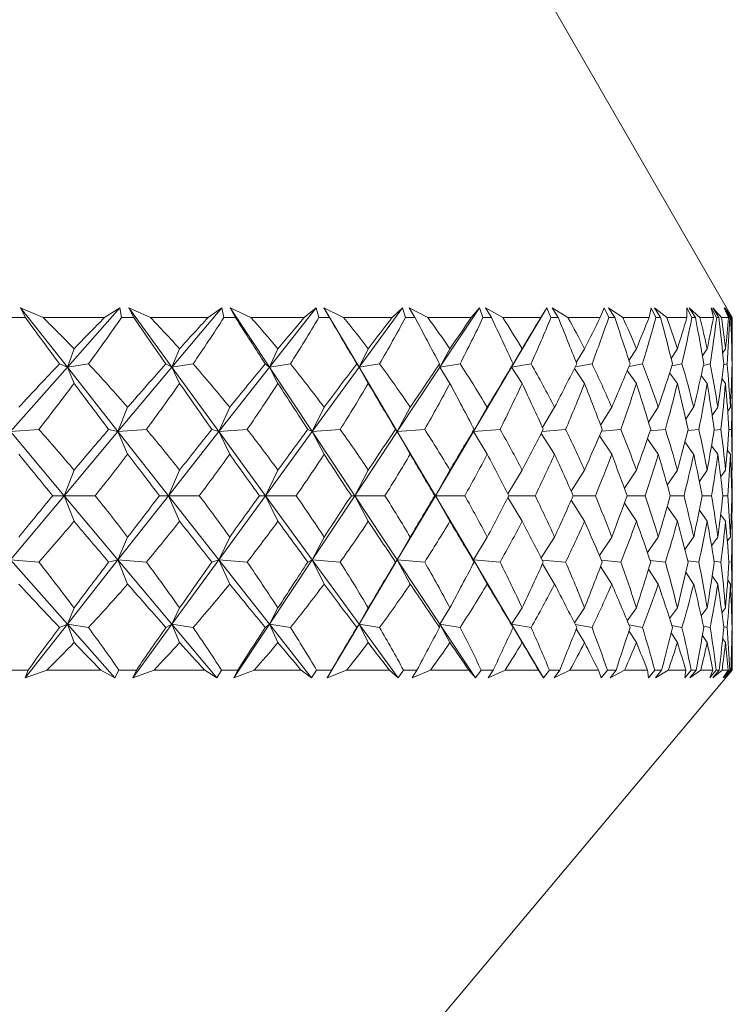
# Model space of a CAD drawing. Header units: inches. Extents: x -3.6 to 22.2, y -7.8 to 16.7.
# Tile 21 of 127: x 5.895 to 6.289, y -0.791 to -0.247. Entities that reach past the tile are written whole.
import ezdxf

# ---------------------------------------------------------------- set-up
doc = ezdxf.new("R2010")
doc.units = ezdxf.units.IN
doc.header["$MEASUREMENT"] = 0

msp = doc.modelspace()

# ---------------------------------------------------------------- linework, layer by layer
at = {"color": 7, "linetype": 'Continuous', "lineweight": 15}
for p, q in [((6.28917, -0.4114), (6.1812, -0.22441)), ((5.9079, -0.4114), (5.89542, -0.40589)), ((5.89811, -0.4114), (5.89542, -0.40589)), ((5.9213, -0.43881), (5.89542, -0.40589)), ((5.9213, -0.43881), (5.9504, -0.40589)), ((5.94184, -0.4114), (5.9504, -0.40589)), ((5.95123, -0.4114), (5.9504, -0.40589)), ((5.96732, -0.4114), (5.95523, -0.40589)), ((5.9581, -0.4114), (5.95523, -0.40589)), ((5.97919, -0.43881), (5.95523, -0.40589)), ((5.97919, -0.43881), (6.00679, -0.40589)), ((5.99915, -0.4114), (6.00679, -0.40589)), ((6.00791, -0.4114), (6.00679, -0.40589)), ((6.02288, -0.4114), (6.01129, -0.40589)), ((6.01431, -0.4114), (6.01129, -0.40589)), ((6.03312, -0.43881), (6.01129, -0.40589)), ((6.03312, -0.43881), (6.05901, -0.40589)), ((6.05235, -0.4114), (6.05901, -0.40589)), ((6.06041, -0.4114), (6.05901, -0.40589)), ((6.07416, -0.4114), (6.06314, -0.40589)), ((6.0663, -0.4114), (6.06314, -0.40589)), ((6.08268, -0.43881), (6.06314, -0.40589)), ((6.08268, -0.43881), (6.10664, -0.40589)), ((6.10101, -0.4114), (6.10664, -0.40589)), ((6.10832, -0.4114), (6.10664, -0.40589)), ((6.12072, -0.4114), (6.11037, -0.40589)), ((6.11363, -0.4114), (6.11037, -0.40589)), ((6.12746, -0.43881), (6.1493, -0.40589)), ((6.14475, -0.4114), (6.1493, -0.40589)), ((6.15123, -0.4114), (6.1493, -0.40589)), ((6.16219, -0.4114), (6.1526, -0.40589)), ((6.15594, -0.4114), (6.1526, -0.40589)), ((6.1671, -0.43881), (6.18664, -0.40589)), ((6.18321, -0.4114), (6.18664, -0.40589)), ((6.18882, -0.4114), (6.18664, -0.40589)), ((6.19825, -0.4114), (6.18949, -0.40589)), ((6.19288, -0.4114), (6.18949, -0.40589)), ((6.21608, -0.4114), (6.21837, -0.40589)), ((6.22078, -0.4114), (6.21837, -0.40589)), ((6.2286, -0.4114), (6.22074, -0.40589)), ((6.22416, -0.4114), (6.22074, -0.40589)), ((6.2431, -0.4114), (6.24423, -0.40589)), ((6.24685, -0.4114), (6.24423, -0.40589)), ((6.25299, -0.4114), (6.2461, -0.40589)), ((6.24952, -0.4114), (6.2461, -0.40589)), ((6.26681, -0.4114), (6.26401, -0.40589)), ((6.26405, -0.4114), (6.26401, -0.40589)), ((6.27124, -0.4114), (6.26537, -0.40589)), ((6.26875, -0.4114), (6.26537, -0.40589)), ((6.28051, -0.4114), (6.27755, -0.40589)), ((6.27876, -0.4114), (6.27755, -0.40589)), ((6.28319, -0.4114), (6.27839, -0.40589)), ((6.28171, -0.4114), (6.27839, -0.40589)), ((6.28785, -0.4114), (6.28474, -0.40589)), ((6.28711, -0.4114), (6.28474, -0.40589)), ((6.28874, -0.4114), (6.28505, -0.40589)), ((6.28829, -0.4114), (6.28505, -0.40589)), ((5.89811, -0.4114), (5.89083, -0.4114)), ((5.94184, -0.4114), (5.9079, -0.4114)), ((5.9581, -0.4114), (5.95123, -0.4114)), ((5.99915, -0.4114), (5.96732, -0.4114)), ((6.01431, -0.4114), (6.00791, -0.4114)), ((6.05235, -0.4114), (6.02288, -0.4114)), ((6.0663, -0.4114), (6.06041, -0.4114)), ((6.10101, -0.4114), (6.07416, -0.4114)), ((6.11363, -0.4114), (6.10832, -0.4114)), ((6.14475, -0.4114), (6.12072, -0.4114)), ((6.15594, -0.4114), (6.15123, -0.4114)), ((6.18321, -0.4114), (6.16219, -0.4114)), ((6.19288, -0.4114), (6.18882, -0.4114)), ((6.21608, -0.4114), (6.19825, -0.4114)), ((6.22416, -0.4114), (6.22078, -0.4114)), ((6.2431, -0.4114), (6.2286, -0.4114)), ((6.24952, -0.4114), (6.24685, -0.4114)), ((6.26405, -0.4114), (6.25299, -0.4114)), ((6.26875, -0.4114), (6.26681, -0.4114)), ((6.27876, -0.4114), (6.27124, -0.4114)), ((6.28171, -0.4114), (6.28051, -0.4114)), ((6.28711, -0.4114), (6.28319, -0.4114)), ((6.28829, -0.4114), (6.28785, -0.4114)), ((6.28917, -0.4114), (6.28874, -0.4114)), ((6.28917, -0.42358), (6.28917, -0.4114)), ((5.9213, -0.43881), (5.92501, -0.42861)), ((5.97919, -0.43881), (5.98339, -0.42861)), ((6.03312, -0.43881), (6.03779, -0.42861)), ((6.08268, -0.43881), (6.08777, -0.42861)), ((6.12746, -0.43881), (6.13294, -0.42861)), ((6.1671, -0.43881), (6.17292, -0.42861)), ((6.20283, -0.43623), (6.20739, -0.42861)), ((6.23201, -0.43515), (6.23609, -0.42861)), ((6.25534, -0.43395), (6.25877, -0.42861)), ((6.27265, -0.43258), (6.27525, -0.42861)), ((6.28383, -0.43098), (6.2854, -0.42861)), ((6.28885, -0.42905), (6.28914, -0.42861)), ((5.88981, -0.47443), (5.9213, -0.43881)), ((5.9213, -0.43881), (5.91697, -0.437)), ((5.9213, -0.43881), (5.93298, -0.437)), ((5.9213, -0.43881), (5.92501, -0.44779)), ((5.94931, -0.47443), (5.9213, -0.43881)), ((5.94931, -0.47443), (5.97919, -0.43881)), ((5.97919, -0.43881), (5.97585, -0.437)), ((5.97919, -0.43881), (5.99086, -0.437)), ((5.97919, -0.43881), (5.98339, -0.44779)), ((6.00511, -0.47443), (5.97919, -0.43881)), ((6.00511, -0.47443), (6.03312, -0.43881)), ((6.03312, -0.43881), (6.0308, -0.437)), ((6.03312, -0.43881), (6.0447, -0.437)), ((6.03312, -0.43881), (6.03779, -0.44779)), ((6.05676, -0.47443), (6.03312, -0.43881)), ((6.05676, -0.47443), (6.08268, -0.43881)), ((6.08268, -0.43881), (6.0814, -0.437)), ((6.08268, -0.43881), (6.09406, -0.437)), ((6.08268, -0.43881), (6.08777, -0.44779)), ((6.10383, -0.47443), (6.08268, -0.43881)), ((6.10383, -0.47443), (6.12746, -0.43881)), ((6.12746, -0.43881), (6.12723, -0.437)), ((6.12746, -0.43881), (6.13856, -0.437)), ((6.12746, -0.43881), (6.13294, -0.44779)), ((6.14595, -0.47443), (6.1671, -0.43881)), ((6.1671, -0.43881), (6.16791, -0.437)), ((6.1671, -0.43881), (6.17783, -0.437)), ((6.1671, -0.43881), (6.17292, -0.44779)), ((6.20182, -0.4396), (6.20739, -0.44779)), ((6.20231, -0.43863), (6.21155, -0.437)), ((6.23107, -0.4407), (6.23609, -0.44779)), ((6.23204, -0.43838), (6.23945, -0.437)), ((6.25575, -0.43811), (6.26132, -0.437)), ((6.27324, -0.4378), (6.27697, -0.437)), ((6.28436, -0.43745), (6.28627, -0.437)), ((6.28902, -0.43703), (6.28916, -0.437)), ((6.25451, -0.44195), (6.25877, -0.44779)), ((6.27197, -0.44339), (6.27525, -0.44779)), ((6.28338, -0.44511), (6.2854, -0.44779)), ((6.28872, -0.44723), (6.28914, -0.44779)), ((6.28917, -0.48998), (6.28917, -0.4543)), ((5.94931, -0.47443), (5.95467, -0.46102)), ((6.00511, -0.47443), (6.01112, -0.46102)), ((6.05676, -0.47443), (6.06336, -0.46102)), ((6.10383, -0.47443), (6.11098, -0.46102)), ((6.14595, -0.47443), (6.1536, -0.46102)), ((6.18413, -0.4722), (6.19086, -0.46102)), ((6.21632, -0.47081), (6.22248, -0.46102)), ((6.24282, -0.46927), (6.24819, -0.46102)), ((6.26344, -0.46753), (6.26779, -0.46102)), ((6.27806, -0.46553), (6.28112, -0.46102)), ((6.28662, -0.46314), (6.28808, -0.46102)), ((5.88981, -0.47443), (5.90552, -0.47321)), ((5.94931, -0.47443), (5.94414, -0.47321)), ((5.94931, -0.47443), (5.96508, -0.47321)), ((6.00511, -0.47443), (6.0013, -0.47321)), ((6.00511, -0.47443), (6.0208, -0.47321)), ((6.05676, -0.47443), (6.05433, -0.47321)), ((6.05676, -0.47443), (6.07225, -0.47321)), ((6.10383, -0.47443), (6.10281, -0.47321)), ((6.10383, -0.47443), (6.119, -0.47321)), ((6.14595, -0.47443), (6.14634, -0.47321)), ((6.14595, -0.47443), (6.16068, -0.47321)), ((6.18401, -0.47433), (6.19695, -0.47321)), ((6.21682, -0.47418), (6.22753, -0.47321)), ((6.24375, -0.47402), (6.25216, -0.47321)), ((6.26457, -0.47384), (6.27065, -0.47321)), ((6.27913, -0.47363), (6.28284, -0.47321)), ((6.28729, -0.47338), (6.28865, -0.47321)), ((5.91956, -0.50991), (5.88981, -0.47443)), ((5.91956, -0.50991), (5.94931, -0.47443)), ((5.94931, -0.47443), (5.95467, -0.48702)), ((5.97721, -0.50991), (5.94931, -0.47443)), ((5.97721, -0.50991), (6.00511, -0.47443)), ((6.00511, -0.47443), (6.01112, -0.48702)), ((6.03093, -0.50991), (6.00511, -0.47443)), ((6.03093, -0.50991), (6.05676, -0.47443)), ((6.05676, -0.47443), (6.06336, -0.48702)), ((6.08029, -0.50991), (6.05676, -0.47443)), ((6.08029, -0.50991), (6.10383, -0.47443)), ((6.10383, -0.47443), (6.11098, -0.48702)), ((6.12489, -0.50991), (6.10383, -0.47443)), ((6.12489, -0.50991), (6.14595, -0.47443)), ((6.14595, -0.47443), (6.1536, -0.48702)), ((6.18344, -0.47545), (6.19086, -0.48702)), ((6.21566, -0.47685), (6.22248, -0.48702)), ((6.24222, -0.47842), (6.24819, -0.48702)), ((6.26293, -0.48019), (6.26779, -0.48702)), ((6.27767, -0.48226), (6.28112, -0.48702)), ((6.2864, -0.48473), (6.28808, -0.48702)), ((5.91956, -0.50991), (5.92501, -0.49577)), ((5.97721, -0.50991), (5.98339, -0.49577)), ((6.03093, -0.50991), (6.03779, -0.49577)), ((6.08029, -0.50991), (6.08777, -0.49577)), ((6.12489, -0.50991), (6.13294, -0.49577)), ((6.16501, -0.50886), (6.17292, -0.49577)), ((6.20001, -0.5074), (6.20739, -0.49577)), ((6.22946, -0.5058), (6.23609, -0.49577)), ((6.25316, -0.50402), (6.25877, -0.49577)), ((6.27094, -0.50198), (6.27525, -0.49577)), ((6.28272, -0.49958), (6.2854, -0.49577)), ((6.2885, -0.49668), (6.28914, -0.49577)), ((5.88981, -0.54539), (5.91956, -0.50991)), ((5.91956, -0.50991), (5.91323, -0.50991)), ((5.91956, -0.50991), (5.92501, -0.52406)), ((5.94931, -0.54539), (5.91956, -0.50991)), ((5.91956, -0.50991), (5.93666, -0.50991)), ((5.94931, -0.54539), (5.97721, -0.50991)), ((5.97721, -0.50991), (5.97233, -0.50991)), ((5.97721, -0.50991), (5.98339, -0.52406)), ((6.00511, -0.54539), (5.97721, -0.50991)), ((5.97721, -0.50991), (5.9943, -0.50991)), ((6.00511, -0.54539), (6.03093, -0.50991)), ((6.03093, -0.50991), (6.02754, -0.50991)), ((6.03093, -0.50991), (6.03779, -0.52406)), ((6.05676, -0.54539), (6.03093, -0.50991)), ((6.03093, -0.50991), (6.04787, -0.50991)), ((6.05676, -0.54539), (6.08029, -0.50991)), ((6.08029, -0.50991), (6.07842, -0.50991)), ((6.08029, -0.50991), (6.08777, -0.52406)), ((6.10383, -0.54539), (6.08029, -0.50991)), ((6.08029, -0.50991), (6.09695, -0.50991)), ((6.10383, -0.54539), (6.12489, -0.50991)), ((6.12489, -0.50991), (6.12455, -0.50991)), ((6.12489, -0.50991), (6.13294, -0.52406)), ((6.14595, -0.54539), (6.12489, -0.50991)), ((6.12489, -0.50991), (6.14113, -0.50991)), ((6.16501, -0.51097), (6.17292, -0.52406)), ((6.16556, -0.50991), (6.18007, -0.50991)), ((6.20113, -0.50991), (6.21344, -0.50991)), ((6.23097, -0.50991), (6.24098, -0.50991)), ((6.25483, -0.50991), (6.26246, -0.50991)), ((6.27253, -0.50991), (6.27772, -0.50991)), ((6.28393, -0.50991), (6.28663, -0.50991)), ((6.28892, -0.50991), (6.28912, -0.50991)), ((6.20001, -0.51243), (6.20739, -0.52406)), ((6.22946, -0.51402), (6.23609, -0.52406)), ((6.25316, -0.51581), (6.25877, -0.52406)), ((6.27094, -0.51785), (6.27525, -0.52406)), ((6.28272, -0.52025), (6.2854, -0.52406)), ((6.2885, -0.52315), (6.28914, -0.52406)), ((5.94931, -0.54539), (5.95467, -0.5328)), ((6.00511, -0.54539), (6.01112, -0.5328)), ((6.05676, -0.54539), (6.06336, -0.5328)), ((6.10383, -0.54539), (6.11098, -0.5328)), ((6.14595, -0.54539), (6.1536, -0.5328)), ((6.18344, -0.54438), (6.19086, -0.5328)), ((6.21566, -0.54297), (6.22248, -0.5328)), ((6.24222, -0.54141), (6.24819, -0.5328)), ((6.26293, -0.53963), (6.26779, -0.5328)), ((6.27767, -0.53757), (6.28112, -0.5328)), ((6.2864, -0.53509), (6.28808, -0.5328)), ((6.28917, -0.56553), (6.28917, -0.52985)), ((5.9213, -0.58101), (5.88981, -0.54539)), ((5.88981, -0.54539), (5.90552, -0.54662)), ((5.9213, -0.58101), (5.94931, -0.54539)), ((5.94931, -0.54539), (5.94414, -0.54662)), ((5.94931, -0.54539), (5.95467, -0.55881)), ((5.97919, -0.58101), (5.94931, -0.54539)), ((5.94931, -0.54539), (5.96508, -0.54662)), ((5.97919, -0.58101), (6.00511, -0.54539)), ((6.00511, -0.54539), (6.0013, -0.54662)), ((6.00511, -0.54539), (6.01112, -0.55881)), ((6.03312, -0.58101), (6.00511, -0.54539)), ((6.00511, -0.54539), (6.0208, -0.54662)), ((6.03312, -0.58101), (6.05676, -0.54539)), ((6.05676, -0.54539), (6.05433, -0.54662)), ((6.05676, -0.54539), (6.06336, -0.55881)), ((6.08268, -0.58101), (6.05676, -0.54539)), ((6.05676, -0.54539), (6.07225, -0.54662)), ((6.08268, -0.58101), (6.10383, -0.54539)), ((6.10383, -0.54539), (6.10281, -0.54662)), ((6.10383, -0.54539), (6.11098, -0.55881)), ((6.12746, -0.58101), (6.10383, -0.54539)), ((6.10383, -0.54539), (6.119, -0.54662)), ((6.14595, -0.54539), (6.14634, -0.54662)), ((6.14595, -0.54539), (6.1536, -0.55881)), ((6.1671, -0.58101), (6.14595, -0.54539)), ((6.14595, -0.54539), (6.16068, -0.54662)), ((6.18401, -0.5455), (6.19695, -0.54662)), ((6.18413, -0.54762), (6.19086, -0.55881)), ((6.21632, -0.54902), (6.22248, -0.55881)), ((6.21682, -0.54564), (6.22753, -0.54662)), ((6.24375, -0.54581), (6.25216, -0.54662)), ((6.26457, -0.54599), (6.27065, -0.54662)), ((6.27913, -0.5462), (6.28284, -0.54662)), ((6.28729, -0.54645), (6.28865, -0.54662)), ((6.24282, -0.55056), (6.24819, -0.55881)), ((6.26344, -0.55229), (6.26779, -0.55881)), ((6.27806, -0.5543), (6.28112, -0.55881)), ((6.28662, -0.55668), (6.28808, -0.55881)), ((5.9213, -0.58101), (5.92501, -0.57204)), ((5.97919, -0.58101), (5.98339, -0.57204)), ((6.03312, -0.58101), (6.03779, -0.57204)), ((6.08268, -0.58101), (6.08777, -0.57204)), ((6.12746, -0.58101), (6.13294, -0.57204)), ((6.1671, -0.58101), (6.17292, -0.57204)), ((6.20182, -0.58023), (6.20739, -0.57204)), ((6.23107, -0.57913), (6.23609, -0.57204)), ((6.25451, -0.57788), (6.25877, -0.57204)), ((6.27197, -0.57643), (6.27525, -0.57204)), ((6.28338, -0.57471), (6.2854, -0.57204)), ((6.28872, -0.5726), (6.28914, -0.57204)), ((5.89796, -0.61069), (5.9213, -0.58101)), ((5.9213, -0.58101), (5.91697, -0.58283)), ((5.9213, -0.58101), (5.92501, -0.59121)), ((5.94754, -0.61069), (5.9213, -0.58101)), ((5.9213, -0.58101), (5.93298, -0.58283)), ((5.95759, -0.61069), (5.97919, -0.58101)), ((5.97919, -0.58101), (5.97585, -0.58283)), ((5.97919, -0.58101), (5.98339, -0.59121)), ((6.00407, -0.61069), (5.97919, -0.58101)), ((5.97919, -0.58101), (5.99086, -0.58283)), ((6.01343, -0.61069), (6.03312, -0.58101)), ((6.03312, -0.58101), (6.0308, -0.58283)), ((6.03312, -0.58101), (6.03779, -0.59121)), ((6.05646, -0.61069), (6.03312, -0.58101)), ((6.03312, -0.58101), (6.0447, -0.58283)), ((6.06506, -0.61069), (6.08268, -0.58101)), ((6.08268, -0.58101), (6.0814, -0.58283)), ((6.08268, -0.58101), (6.08777, -0.59121)), ((6.10428, -0.61069), (6.08268, -0.58101)), ((6.08268, -0.58101), (6.09406, -0.58283)), ((6.12746, -0.58101), (6.12723, -0.58283)), ((6.12746, -0.58101), (6.13294, -0.59121)), ((6.14715, -0.61069), (6.12746, -0.58101)), ((6.12746, -0.58101), (6.13856, -0.58283)), ((6.1671, -0.58101), (6.16791, -0.58283)), ((6.1671, -0.58101), (6.17292, -0.59121)), ((6.18472, -0.61069), (6.1671, -0.58101)), ((6.1671, -0.58101), (6.17783, -0.58283)), ((6.20231, -0.5812), (6.21155, -0.58283)), ((6.23204, -0.58144), (6.23945, -0.58283)), ((6.25575, -0.58172), (6.26132, -0.58283)), ((6.27324, -0.58202), (6.27697, -0.58283)), ((6.28436, -0.58238), (6.28627, -0.58283)), ((6.28902, -0.58279), (6.28916, -0.58283)), ((6.20283, -0.5836), (6.20739, -0.59121)), ((6.23201, -0.58468), (6.23609, -0.59121)), ((6.25534, -0.58588), (6.25877, -0.59121)), ((6.27265, -0.58725), (6.27525, -0.59121)), ((6.28383, -0.58885), (6.2854, -0.59121)), ((6.28885, -0.59078), (6.28914, -0.59121)), ((6.28917, -0.60641), (6.28917, -0.59624)), ((5.89959, -0.60641), (5.88934, -0.60641)), ((5.89959, -0.60641), (5.89796, -0.61069)), ((5.90996, -0.60641), (5.89796, -0.61069)), ((5.89982, -1.0704), (6.28917, -0.60641)), ((5.93985, -0.60641), (5.90996, -0.60641)), ((5.93985, -0.60641), (5.94754, -0.61069)), ((5.94982, -0.60641), (5.94754, -0.61069)), ((5.95949, -0.60641), (5.94982, -0.60641)), ((5.95949, -0.60641), (5.95759, -0.61069)), ((5.96925, -0.60641), (5.95759, -0.61069)), ((5.99728, -0.60641), (5.96925, -0.60641)), ((5.99728, -0.60641), (6.00407, -0.61069)), ((6.0066, -0.60641), (6.00407, -0.61069)), ((6.01561, -0.60641), (6.0066, -0.60641)), ((6.01561, -0.60641), (6.01343, -0.61069)), ((6.02468, -0.60641), (6.01343, -0.61069)), ((6.05063, -0.60641), (6.02468, -0.60641)), ((6.05063, -0.60641), (6.05646, -0.61069)), ((6.05921, -0.60641), (6.05646, -0.61069)), ((6.06748, -0.60641), (6.05921, -0.60641)), ((6.06748, -0.60641), (6.06506, -0.61069)), ((6.0758, -0.60641), (6.06506, -0.61069)), ((6.09945, -0.60641), (6.0758, -0.60641)), ((6.09945, -0.60641), (6.10428, -0.61069)), ((6.10723, -0.60641), (6.10428, -0.61069)), ((6.11471, -0.60641), (6.10723, -0.60641)), ((6.11471, -0.60641), (6.11205, -0.61069)), ((6.1222, -0.60641), (6.11205, -0.61069)), ((6.14336, -0.60641), (6.1222, -0.60641)), ((6.14336, -0.60641), (6.14715, -0.61069)), ((6.15027, -0.60641), (6.14715, -0.61069)), ((6.15689, -0.60641), (6.15027, -0.60641)), ((6.15689, -0.60641), (6.15403, -0.61069)), ((6.1635, -0.60641), (6.15403, -0.61069)), ((6.182, -0.60641), (6.1635, -0.60641)), ((6.182, -0.60641), (6.18472, -0.61069)), ((6.18799, -0.60641), (6.18472, -0.61069)), ((6.1937, -0.60641), (6.18799, -0.60641)), ((6.1937, -0.60641), (6.19065, -0.61069)), ((6.19937, -0.60641), (6.19065, -0.61069)), ((6.21507, -0.60641), (6.19937, -0.60641)), ((6.21507, -0.60641), (6.21669, -0.61069)), ((6.22008, -0.60641), (6.21669, -0.61069)), ((6.22484, -0.60641), (6.22008, -0.60641)), ((6.22484, -0.60641), (6.22163, -0.61069)), ((6.22952, -0.60641), (6.22163, -0.61069)), ((6.24229, -0.60641), (6.22952, -0.60641)), ((6.24229, -0.60641), (6.2428, -0.61069)), ((6.24629, -0.60641), (6.2428, -0.61069)), ((6.25005, -0.60641), (6.24629, -0.60641)), ((6.25005, -0.60641), (6.24671, -0.61069)), ((6.25371, -0.60641), (6.24671, -0.61069)), ((6.26344, -0.60641), (6.25371, -0.60641)), ((6.26344, -0.60641), (6.26285, -0.61069)), ((6.2664, -0.60641), (6.26285, -0.61069)), ((6.26913, -0.60641), (6.26568, -0.61069)), ((6.27174, -0.60641), (6.26568, -0.61069)), ((6.26913, -0.60641), (6.2664, -0.60641)), ((6.27836, -0.60641), (6.27174, -0.60641)), ((6.27836, -0.60641), (6.27666, -0.61069)), ((6.28026, -0.60641), (6.27666, -0.61069)), ((6.28194, -0.60641), (6.27841, -0.61069)), ((6.28348, -0.60641), (6.27841, -0.61069)), ((6.28194, -0.60641), (6.28026, -0.60641)), ((6.28693, -0.60641), (6.28348, -0.60641)), ((6.28693, -0.60641), (6.28414, -0.61069)), ((6.28775, -0.60641), (6.28414, -0.61069)), ((6.28837, -0.60641), (6.28478, -0.61069)), ((6.28882, -0.60641), (6.28478, -0.61069)), ((6.28837, -0.60641), (6.28775, -0.60641)), ((6.28917, -0.60641), (6.28882, -0.60641))]:
    msp.add_line(p, q, dxfattribs=at)
for centre, major_axis, ratio, start_param, end_param in [((5.48917, 0.60732), (-0.78096, 1.38217), 0.125518, 2.325953, 2.353618), ((5.48917, -1.62714), (0.06037, 1.3852), 0.575886, 5.782557, 5.807859), ((5.48917, -1.62714), (0.74914, 1.3772), 0.203817, 0.610834, 0.636137), ((5.48917, 0.60732), (0.1523, 1.38294), 0.567899, 3.921224, 3.948889), ((5.48917, 0.60732), (-0.79099, 1.38395), 0.086516, 2.347348, 2.375013), ((5.48917, -1.62714), (0.16492, 1.38249), 0.566236, 5.824912, 5.850215), ((5.48917, -1.62714), (0.76707, 1.37987), 0.164618, 0.591675, 0.616977), ((5.48917, 0.60732), (0.04711, 1.38537), 0.576459, 3.878365, 3.90603), ((5.48917, 0.60732), (-0.79728, 1.38512), 0.047591, 2.369369, 2.397034), ((5.48917, -1.62714), (0.2622, 1.37816), 0.548421, 5.861428, 5.886731), ((5.48917, -1.62714), (0.78096, 1.38217), 0.125518, 0.57122, 0.596523), ((5.48917, 0.60732), (-0.06037, 1.3852), 0.575886, 3.833673, 3.861338), ((5.48917, 0.60732), (-0.79991, 1.38562), 0.008712, 2.391726, 2.419391), ((5.48917, -1.62714), (0.34962, 1.37348), 0.523893, 5.890042, 5.915344), ((5.48917, -1.62714), (0.79099, 1.38395), 0.086516, 0.549825, 0.575127), ((5.48917, 0.60732), (-0.16492, 1.38249), 0.566236, 3.791318, 3.818983), ((5.48917, 0.60732), (-0.79891, 1.38543), 0.030158, 3.841376, 3.869041), ((5.48917, -1.62714), (0.42642, 1.36952), 0.494247, 5.910158, 5.935461), ((5.48917, -1.62714), (0.79728, 1.38512), 0.047591, 0.527804, 0.553107), ((5.48917, 0.60732), (-0.2622, 1.37816), 0.548421, 3.754802, 3.782467), ((5.48917, 0.60732), (-0.79427, 1.38455), 0.069058, 3.819169, 3.846834), ((5.48917, -1.62714), (0.493, 1.36688), 0.460931, 5.922206, 5.947509), ((5.48917, -1.62714), (0.79991, 1.38562), 0.008712, 0.505447, 0.530749), ((5.48917, 0.60732), (-0.34962, 1.37348), 0.523893, 3.726188, 3.753853), ((5.48917, 0.60732), (-0.78593, 1.38304), 0.108023, 3.797457, 3.825122), ((5.48917, -1.62714), (0.55036, 1.36574), 0.42512, 5.927131, 5.952434), ((5.48917, -1.62714), (0.79891, 1.38543), 0.030158, 5.774854, 5.800157), ((5.48917, 0.60732), (-0.42642, 1.36952), 0.494247, 3.706072, 3.733737), ((5.48917, 0.60732), (-0.77379, 1.38096), 0.147077, 3.776539, 3.804204), ((5.48917, -1.62714), (0.59961, 1.366), 0.387697, 5.926031, 5.951333), ((5.48917, -1.62714), (0.79427, 1.38455), 0.069058, 5.797061, 5.822363), ((5.48917, 0.60732), (-0.493, 1.36688), 0.460931, 3.694024, 3.721689), ((5.48917, 0.60732), (-0.75769, 1.37844), 0.186233, 3.756752, 3.784417), ((5.48917, -1.62714), (0.64178, 1.36739), 0.349293, 5.91996, 5.945262), ((5.48917, -1.62714), (0.78593, 1.38304), 0.108023, 5.818773, 5.844076), ((5.48917, 0.60732), (-0.55036, 1.36574), 0.42512, 3.689099, 3.716764), ((5.48917, 0.60732), (-0.73742, 1.37563), 0.225477, 3.738478, 3.766143), ((5.48917, -1.62714), (0.67775, 1.36958), 0.310343, 5.90985, 5.935152), ((5.48917, -1.62714), (0.77379, 1.38096), 0.147077, 5.839691, 5.864993), ((5.48917, 0.60732), (-0.59961, 1.366), 0.387697, 3.6902, 3.717865), ((5.48917, 0.60732), (-0.71267, 1.37273), 0.264763, 3.722165, 3.74983), ((5.48917, -1.62714), (0.70821, 1.37227), 0.271135, 5.896492, 5.921794), ((5.48917, -1.62714), (0.75769, 1.37844), 0.186233, 5.859478, 5.88478), ((5.48917, 0.60732), (-0.64178, 1.36739), 0.349293, 3.696271, 3.723936), ((5.48917, 0.60732), (-0.68305, 1.36999), 0.303994, 3.708345, 3.73601), ((5.48917, -1.62714), (0.73372, 1.37516), 0.23185, 5.880544, 5.905847), ((5.48917, -1.62714), (0.73742, 1.37563), 0.225477, 5.877752, 5.885032), ((5.48917, 0.60732), (-0.67775, 1.36958), 0.310343, 3.70638, 3.715448), ((5.48917, -1.62714), (0.74914, 1.3772), 0.203817, 0.648069, 0.681017), ((5.48917, -1.62714), (0.06037, 1.3852), 0.575886, 5.737677, 5.770624), ((5.48917, -1.62714), (0.76707, 1.37987), 0.164618, 0.62891, 0.661857), ((5.48917, -1.62714), (0.16492, 1.38249), 0.566236, 5.780032, 5.81298), ((5.48917, -1.62714), (0.78096, 1.38217), 0.125518, 0.608455, 0.641402), ((5.48917, -1.62714), (0.2622, 1.37816), 0.548421, 5.816548, 5.849496), ((5.48917, -1.62714), (0.79099, 1.38395), 0.086516, 0.58706, 0.620007), ((5.48917, -1.62714), (0.34962, 1.37348), 0.523893, 5.845162, 5.878109), ((5.48917, -1.62714), (0.79728, 1.38512), 0.047591, 0.565039, 0.597986), ((5.48917, -1.62714), (0.42642, 1.36952), 0.494247, 5.865278, 5.898226), ((5.48917, -1.62714), (0.79991, 1.38562), 0.008712, 0.542682, 0.575629), ((5.48917, -1.62714), (0.493, 1.36688), 0.460931, 5.877327, 5.910274), ((5.48917, -1.62714), (0.79891, 1.38543), 0.030158, 5.729974, 5.762922), ((5.48917, -1.62714), (0.55036, 1.36574), 0.42512, 5.882251, 5.915199), ((5.48917, -1.62714), (0.79427, 1.38455), 0.069058, 5.752181, 5.785128), ((5.48917, -1.62714), (0.59961, 1.366), 0.387697, 5.881151, 5.914098), ((5.48917, -1.62714), (0.78593, 1.38304), 0.108023, 5.773894, 5.806841), ((5.48917, -1.62714), (0.64178, 1.36739), 0.349293, 5.87508, 5.908027), ((5.48917, -1.62714), (0.77379, 1.38096), 0.147077, 5.794811, 5.827758), ((5.48917, -1.62714), (0.67775, 1.36958), 0.310343, 5.86497, 5.897917), ((5.48917, -1.62714), (0.75769, 1.37844), 0.186233, 5.814598, 5.847545), ((5.48917, -1.62714), (0.70821, 1.37227), 0.271135, 5.851612, 5.884559), ((5.48917, -1.62714), (0.73742, 1.37563), 0.225477, 5.832872, 5.865819), ((5.48917, -1.62714), (0.73372, 1.37516), 0.23185, 5.853827, 5.868612), ((5.48917, 0.60732), (0.1523, 1.38294), 0.567899, 3.880499, 3.909291), ((5.48917, 0.60732), (-0.78096, 1.38217), 0.125518, 2.365551, 2.394343), ((5.48917, 0.60732), (0.04711, 1.38537), 0.576459, 3.83764, 3.866432), ((5.48917, 0.60732), (-0.79099, 1.38395), 0.086516, 2.386946, 2.415738), ((5.48917, 0.60732), (-0.06037, 1.3852), 0.575886, 3.792949, 3.821741), ((5.48917, 0.60732), (-0.79728, 1.38512), 0.047591, 2.408967, 2.437759), ((5.48917, 0.60732), (-0.16492, 1.38249), 0.566236, 3.750593, 3.779385), ((5.48917, 0.60732), (-0.79991, 1.38562), 0.008712, 2.431324, 2.460116), ((5.48917, 0.60732), (-0.2622, 1.37816), 0.548421, 3.714077, 3.742869), ((5.48917, 0.60732), (-0.79891, 1.38543), 0.030158, 3.800651, 3.829443), ((5.48917, 0.60732), (-0.34962, 1.37348), 0.523893, 3.685464, 3.714256), ((5.48917, 0.60732), (-0.79427, 1.38455), 0.069058, 3.778445, 3.807237), ((5.48917, 0.60732), (-0.42642, 1.36952), 0.494247, 3.665347, 3.694139), ((5.48917, 0.60732), (-0.78593, 1.38304), 0.108023, 3.756732, 3.785524), ((5.48917, 0.60732), (-0.493, 1.36688), 0.460931, 3.653299, 3.682091), ((5.48917, 0.60732), (-0.77379, 1.38096), 0.147077, 3.735815, 3.764607), ((5.48917, 0.60732), (-0.55036, 1.36574), 0.42512, 3.648374, 3.677166), ((5.48917, 0.60732), (-0.75769, 1.37844), 0.186233, 3.716028, 3.74482), ((5.48917, 0.60732), (-0.59961, 1.366), 0.387697, 3.649475, 3.678267), ((5.48917, 0.60732), (-0.73742, 1.37563), 0.225477, 3.697754, 3.726546), ((5.48917, 0.60732), (-0.64178, 1.36739), 0.349293, 3.655546, 3.684338), ((5.48917, 0.60732), (-0.71267, 1.37273), 0.264763, 3.68144, 3.710232), ((5.48917, 0.60732), (-0.67775, 1.36958), 0.310343, 3.665655, 3.694448), ((5.48917, 0.60732), (-0.68305, 1.36999), 0.303994, 3.689132, 3.696413), ((5.48917, -1.62714), (-0.04711, 1.38537), 0.576459, 5.648105, 5.676898), ((5.48917, -1.62714), (0.76707, 1.37987), 0.164618, 0.677945, 0.706737), ((5.48917, -1.62714), (0.06037, 1.3852), 0.575886, 5.692797, 5.721589), ((5.48917, -1.62714), (0.78096, 1.38217), 0.125518, 0.65749, 0.686282), ((5.48917, -1.62714), (0.16492, 1.38249), 0.566236, 5.735152, 5.763945), ((5.48917, -1.62714), (0.79099, 1.38395), 0.086516, 0.636095, 0.664887), ((5.48917, -1.62714), (0.2622, 1.37816), 0.548421, 5.771668, 5.800461), ((5.48917, -1.62714), (0.79728, 1.38512), 0.047591, 0.614074, 0.642866), ((5.48917, -1.62714), (0.34962, 1.37348), 0.523893, 5.800282, 5.829074), ((5.48917, -1.62714), (0.79991, 1.38562), 0.008712, 0.591717, 0.620509), ((5.48917, -1.62714), (0.42642, 1.36952), 0.494247, 5.820398, 5.849191), ((5.48917, -1.62714), (0.79891, 1.38543), 0.030158, 5.685095, 5.713887), ((5.48917, -1.62714), (0.493, 1.36688), 0.460931, 5.832447, 5.861239), ((5.48917, -1.62714), (0.79427, 1.38455), 0.069058, 5.707301, 5.736093), ((5.48917, -1.62714), (0.55036, 1.36574), 0.42512, 5.837371, 5.866164), ((5.48917, -1.62714), (0.78593, 1.38304), 0.108023, 5.729014, 5.757806), ((5.48917, -1.62714), (0.59961, 1.366), 0.387697, 5.836271, 5.865063), ((5.48917, -1.62714), (0.77379, 1.38096), 0.147077, 5.749931, 5.778723), ((5.48917, -1.62714), (0.64178, 1.36739), 0.349293, 5.8302, 5.858992), ((5.48917, -1.62714), (0.75769, 1.37844), 0.186233, 5.769718, 5.79851), ((5.48917, -1.62714), (0.67775, 1.36958), 0.310343, 5.82009, 5.848882), ((5.48917, -1.62714), (0.73742, 1.37563), 0.225477, 5.787992, 5.816784), ((5.48917, -1.62714), (0.70821, 1.37227), 0.271135, 5.806732, 5.835524), ((5.48917, 0.60732), (-0.76707, 1.37987), 0.164618, 2.389976, 2.417393), ((5.48917, 0.60732), (0.04711, 1.38537), 0.576459, 3.794136, 3.821553), ((5.48917, 0.60732), (-0.78096, 1.38217), 0.125518, 2.41043, 2.437847), ((5.48917, 0.60732), (-0.06037, 1.3852), 0.575886, 3.749444, 3.776861), ((5.48917, 0.60732), (-0.79099, 1.38395), 0.086516, 2.431826, 2.459243), ((5.48917, 0.60732), (-0.16492, 1.38249), 0.566236, 3.707088, 3.734505), ((5.48917, 0.60732), (-0.79728, 1.38512), 0.047591, 2.453846, 2.481263), ((5.48917, 0.60732), (-0.2622, 1.37816), 0.548421, 3.670572, 3.697989), ((5.48917, 0.60732), (-0.79991, 1.38562), 0.008712, 2.476204, 2.503621), ((5.48917, 0.60732), (-0.34962, 1.37348), 0.523893, 3.641959, 3.669376), ((5.48917, 0.60732), (-0.79891, 1.38543), 0.030158, 3.757146, 3.784563), ((5.48917, 0.60732), (-0.42642, 1.36952), 0.494247, 3.621842, 3.649259), ((5.48917, 0.60732), (-0.79427, 1.38455), 0.069058, 3.73494, 3.762357), ((5.48917, 0.60732), (-0.493, 1.36688), 0.460931, 3.609794, 3.637211), ((5.48917, 0.60732), (-0.78593, 1.38304), 0.108023, 3.713227, 3.740644), ((5.48917, 0.60732), (-0.55036, 1.36574), 0.42512, 3.604869, 3.632286), ((5.48917, 0.60732), (-0.77379, 1.38096), 0.147077, 3.69231, 3.719727), ((5.48917, 0.60732), (-0.59961, 1.366), 0.387697, 3.60597, 3.633387), ((5.48917, 0.60732), (-0.75769, 1.37844), 0.186233, 3.672523, 3.69994), ((5.48917, 0.60732), (-0.64178, 1.36739), 0.349293, 3.612041, 3.639458), ((5.48917, 0.60732), (-0.73742, 1.37563), 0.225477, 3.654249, 3.681666), ((5.48917, 0.60732), (-0.67775, 1.36958), 0.310343, 3.622151, 3.649568), ((5.48917, 0.60732), (-0.71267, 1.37273), 0.264763, 3.637936, 3.665353), ((5.48917, -1.62714), (0.71267, 1.37273), 0.264763, 5.804305, 5.811586), ((5.48917, 0.60732), (-0.70821, 1.37227), 0.271135, 3.635509, 3.652117), ((5.48917, -1.62714), (0.76707, 1.37987), 0.164618, 0.7242, 0.751617), ((5.48917, -1.62714), (-0.04711, 1.38537), 0.576459, 5.603225, 5.630642), ((5.48917, -1.62714), (0.78096, 1.38217), 0.125518, 0.703745, 0.731162), ((5.48917, -1.62714), (0.06037, 1.3852), 0.575886, 5.647917, 5.675334), ((5.48917, -1.62714), (0.79099, 1.38395), 0.086516, 0.68235, 0.709767), ((5.48917, -1.62714), (0.16492, 1.38249), 0.566236, 5.690273, 5.717689), ((5.48917, -1.62714), (0.79728, 1.38512), 0.047591, 0.660329, 0.687746), ((5.48917, -1.62714), (0.2622, 1.37816), 0.548421, 5.726789, 5.754206), ((5.48917, -1.62714), (0.79991, 1.38562), 0.008712, 0.637972, 0.665389), ((5.48917, -1.62714), (0.34962, 1.37348), 0.523893, 5.755402, 5.782819), ((5.48917, -1.62714), (0.79891, 1.38543), 0.030158, 5.640215, 5.667632), ((5.48917, -1.62714), (0.42642, 1.36952), 0.494247, 5.775519, 5.802935), ((5.48917, -1.62714), (0.79427, 1.38455), 0.069058, 5.662421, 5.689838), ((5.48917, -1.62714), (0.493, 1.36688), 0.460931, 5.787567, 5.814984), ((5.48917, -1.62714), (0.78593, 1.38304), 0.108023, 5.684134, 5.711551), ((5.48917, -1.62714), (0.55036, 1.36574), 0.42512, 5.792492, 5.819908), ((5.48917, -1.62714), (0.77379, 1.38096), 0.147077, 5.705051, 5.732468), ((5.48917, -1.62714), (0.59961, 1.366), 0.387697, 5.791391, 5.818808), ((5.48917, -1.62714), (0.75769, 1.37844), 0.186233, 5.724838, 5.752255), ((5.48917, -1.62714), (0.64178, 1.36739), 0.349293, 5.78532, 5.812737), ((5.48917, -1.62714), (0.73742, 1.37563), 0.225477, 5.743112, 5.770529), ((5.48917, -1.62714), (0.67775, 1.36958), 0.310343, 5.77521, 5.802627), ((5.48917, -1.62714), (0.71267, 1.37273), 0.264763, 5.759425, 5.786842), ((5.48917, -1.62714), (0.70821, 1.37227), 0.271135, 5.772661, 5.789269), ((5.48917, 0.60732), (0.04711, 1.38537), 0.576459, 3.74788, 3.776673), ((5.48917, 0.60732), (-0.76707, 1.37987), 0.164618, 2.434856, 2.463648), ((5.48917, 0.60732), (-0.06037, 1.3852), 0.575886, 3.703189, 3.731981), ((5.48917, 0.60732), (-0.78096, 1.38217), 0.125518, 2.45531, 2.484102), ((5.48917, 0.60732), (-0.16492, 1.38249), 0.566236, 3.660833, 3.689626), ((5.48917, 0.60732), (-0.79099, 1.38395), 0.086516, 2.476705, 2.505498), ((5.48917, 0.60732), (-0.2622, 1.37816), 0.548421, 3.624317, 3.653109), ((5.48917, 0.60732), (-0.79728, 1.38512), 0.047591, 2.498726, 2.527518), ((5.48917, 0.60732), (-0.34962, 1.37348), 0.523893, 3.595704, 3.624496), ((5.48917, 0.60732), (-0.79991, 1.38562), 0.008712, 2.521084, 2.549876), ((5.48917, 0.60732), (-0.42642, 1.36952), 0.494247, 3.575587, 3.60438), ((5.48917, 0.60732), (-0.79891, 1.38543), 0.030158, 3.710891, 3.739683), ((5.48917, 0.60732), (-0.493, 1.36688), 0.460931, 3.563539, 3.592331), ((5.48917, 0.60732), (-0.79427, 1.38455), 0.069058, 3.688685, 3.717477), ((5.48917, 0.60732), (-0.55036, 1.36574), 0.42512, 3.558614, 3.587407), ((5.48917, 0.60732), (-0.78593, 1.38304), 0.108023, 3.666972, 3.695764), ((5.48917, 0.60732), (-0.59961, 1.366), 0.387697, 3.559715, 3.588507), ((5.48917, 0.60732), (-0.77379, 1.38096), 0.147077, 3.646055, 3.674847), ((5.48917, 0.60732), (-0.64178, 1.36739), 0.349293, 3.565786, 3.594578), ((5.48917, 0.60732), (-0.75769, 1.37844), 0.186233, 3.626268, 3.65506), ((5.48917, 0.60732), (-0.67775, 1.36958), 0.310343, 3.575896, 3.604688), ((5.48917, 0.60732), (-0.73742, 1.37563), 0.225477, 3.607994, 3.636786), ((5.48917, 0.60732), (-0.70821, 1.37227), 0.271135, 3.589254, 3.618046), ((5.48917, 0.60732), (-0.71267, 1.37273), 0.264763, 3.613192, 3.620473), ((5.48917, -1.62714), (-0.1523, 1.38294), 0.567899, 5.515487, 5.544279), ((5.48917, -1.62714), (0.78096, 1.38217), 0.125518, 0.74725, 0.776042), ((5.48917, -1.62714), (-0.04711, 1.38537), 0.576459, 5.558346, 5.587138), ((5.48917, -1.62714), (0.79099, 1.38395), 0.086516, 0.725855, 0.754647), ((5.48917, -1.62714), (0.06037, 1.3852), 0.575886, 5.603037, 5.631829), ((5.48917, -1.62714), (0.79728, 1.38512), 0.047591, 0.703834, 0.732626), ((5.48917, -1.62714), (0.16492, 1.38249), 0.566236, 5.645393, 5.674185), ((5.48917, -1.62714), (0.79991, 1.38562), 0.008712, 0.681477, 0.710269), ((5.48917, -1.62714), (0.2622, 1.37816), 0.548421, 5.681909, 5.710701), ((5.48917, -1.62714), (0.79891, 1.38543), 0.030158, 5.595335, 5.624127), ((5.48917, -1.62714), (0.34962, 1.37348), 0.523893, 5.710522, 5.739314), ((5.48917, -1.62714), (0.79427, 1.38455), 0.069058, 5.617541, 5.646333), ((5.48917, -1.62714), (0.42642, 1.36952), 0.494247, 5.730639, 5.759431), ((5.48917, -1.62714), (0.78593, 1.38304), 0.108023, 5.639254, 5.668046), ((5.48917, -1.62714), (0.493, 1.36688), 0.460931, 5.742687, 5.771479), ((5.48917, -1.62714), (0.77379, 1.38096), 0.147077, 5.660171, 5.688963), ((5.48917, -1.62714), (0.55036, 1.36574), 0.42512, 5.747612, 5.776404), ((5.48917, -1.62714), (0.75769, 1.37844), 0.186233, 5.679958, 5.70875), ((5.48917, -1.62714), (0.59961, 1.366), 0.387697, 5.746511, 5.775303), ((5.48917, -1.62714), (0.73742, 1.37563), 0.225477, 5.698232, 5.727024), ((5.48917, -1.62714), (0.64178, 1.36739), 0.349293, 5.74044, 5.769232), ((5.48917, -1.62714), (0.71267, 1.37273), 0.264763, 5.714545, 5.743338), ((5.48917, -1.62714), (0.67775, 1.36958), 0.310343, 5.73033, 5.759122), ((5.48917, 0.60732), (-0.74914, 1.3772), 0.203817, 2.460576, 2.493523), ((5.48917, 0.60732), (-0.06037, 1.3852), 0.575886, 3.654154, 3.687101), ((5.48917, 0.60732), (-0.76707, 1.37987), 0.164618, 2.479736, 2.512683), ((5.48917, 0.60732), (-0.16492, 1.38249), 0.566236, 3.611798, 3.644746), ((5.48917, 0.60732), (-0.78096, 1.38217), 0.125518, 2.50019, 2.533138), ((5.48917, 0.60732), (-0.2622, 1.37816), 0.548421, 3.575282, 3.60823), ((5.48917, 0.60732), (-0.79099, 1.38395), 0.086516, 2.521585, 2.554533), ((5.48917, 0.60732), (-0.34962, 1.37348), 0.523893, 3.546669, 3.579616), ((5.48917, 0.60732), (-0.79728, 1.38512), 0.047591, 2.543606, 2.576554), ((5.48917, 0.60732), (-0.42642, 1.36952), 0.494247, 3.526552, 3.5595), ((5.48917, 0.60732), (-0.79991, 1.38562), 0.008712, 2.565963, 2.598911), ((5.48917, 0.60732), (-0.493, 1.36688), 0.460931, 3.514504, 3.547451), ((5.48917, 0.60732), (-0.79891, 1.38543), 0.030158, 3.661856, 3.694804), ((5.48917, 0.60732), (-0.55036, 1.36574), 0.42512, 3.509579, 3.542527), ((5.48917, 0.60732), (-0.79427, 1.38455), 0.069058, 3.63965, 3.672597), ((5.48917, 0.60732), (-0.59961, 1.366), 0.387697, 3.51068, 3.543627), ((5.48917, 0.60732), (-0.78593, 1.38304), 0.108023, 3.617937, 3.650884), ((5.48917, 0.60732), (-0.64178, 1.36739), 0.349293, 3.516751, 3.549698), ((5.48917, 0.60732), (-0.77379, 1.38096), 0.147077, 3.59702, 3.629967), ((5.48917, 0.60732), (-0.67775, 1.36958), 0.310343, 3.526861, 3.559808), ((5.48917, 0.60732), (-0.75769, 1.37844), 0.186233, 3.577233, 3.61018), ((5.48917, 0.60732), (-0.70821, 1.37227), 0.271135, 3.540219, 3.573166), ((5.48917, 0.60732), (-0.73742, 1.37563), 0.225477, 3.558959, 3.591906), ((5.48917, -1.62714), (0.68305, 1.36999), 0.303994, 5.728365, 5.735646), ((5.48917, 0.60732), (-0.73372, 1.37516), 0.23185, 3.556166, 3.570951), ((5.48917, -1.62714), (0.78096, 1.38217), 0.125518, 0.787975, 0.813491), ((5.48917, -1.62714), (-0.1523, 1.38294), 0.567899, 5.478038, 5.503554), ((5.48917, -1.62714), (0.79099, 1.38395), 0.086516, 0.766579, 0.792096), ((5.48917, -1.62714), (-0.04711, 1.38537), 0.576459, 5.520897, 5.546413), ((5.48917, -1.62714), (0.79728, 1.38512), 0.047591, 0.744559, 0.770075), ((5.48917, -1.62714), (0.06037, 1.3852), 0.575886, 5.565588, 5.591105), ((5.48917, -1.62714), (0.79991, 1.38562), 0.008712, 0.722201, 0.747718), ((5.48917, -1.62714), (0.16492, 1.38249), 0.566236, 5.607944, 5.63346), ((5.48917, -1.62714), (0.79891, 1.38543), 0.030158, 5.557886, 5.583402), ((5.48917, -1.62714), (0.2622, 1.37816), 0.548421, 5.64446, 5.669976), ((5.48917, -1.62714), (0.79427, 1.38455), 0.069058, 5.580092, 5.605609), ((5.48917, -1.62714), (0.34962, 1.37348), 0.523893, 5.673074, 5.69859), ((5.48917, -1.62714), (0.78593, 1.38304), 0.108023, 5.601805, 5.627321), ((5.48917, -1.62714), (0.42642, 1.36952), 0.494247, 5.69319, 5.718706), ((5.48917, -1.62714), (0.77379, 1.38096), 0.147077, 5.622722, 5.648239), ((5.48917, -1.62714), (0.493, 1.36688), 0.460931, 5.705238, 5.730754), ((5.48917, -1.62714), (0.75769, 1.37844), 0.186233, 5.64251, 5.668026), ((5.48917, -1.62714), (0.55036, 1.36574), 0.42512, 5.710163, 5.735679), ((5.48917, -1.62714), (0.73742, 1.37563), 0.225477, 5.660784, 5.6863), ((5.48917, -1.62714), (0.59961, 1.366), 0.387697, 5.709062, 5.734578), ((5.48917, -1.62714), (0.71267, 1.37273), 0.264763, 5.677097, 5.702613), ((5.48917, -1.62714), (0.64178, 1.36739), 0.349293, 5.702991, 5.728507), ((5.48917, -1.62714), (0.68305, 1.36999), 0.303994, 5.690916, 5.716433), ((5.48917, -1.62714), (0.67775, 1.36958), 0.310343, 5.70933, 5.718398), ((5.48917, 0.60732), (-0.06037, 1.3852), 0.575886, 3.619943, 3.642221), ((5.48917, 0.60732), (-0.74914, 1.3772), 0.203817, 2.505456, 2.527735), ((5.48917, 0.60732), (-0.16492, 1.38249), 0.566236, 3.577587, 3.599866), ((5.48917, 0.60732), (-0.76707, 1.37987), 0.164618, 2.524616, 2.546894), ((5.48917, 0.60732), (-0.2622, 1.37816), 0.548421, 3.541071, 3.56335), ((5.48917, 0.60732), (-0.78096, 1.38217), 0.125518, 2.54507, 2.567349), ((5.48917, 0.60732), (-0.34962, 1.37348), 0.523893, 3.512458, 3.534736), ((5.48917, 0.60732), (-0.79099, 1.38395), 0.086516, 2.566465, 2.588744), ((5.48917, 0.60732), (-0.42642, 1.36952), 0.494247, 3.492341, 3.51462), ((5.48917, 0.60732), (-0.79728, 1.38512), 0.047591, 2.588486, 2.610765), ((5.48917, 0.60732), (-0.493, 1.36688), 0.460931, 3.480293, 3.502572), ((5.48917, 0.60732), (-0.79991, 1.38562), 0.008712, 2.610843, 2.633122), ((5.48917, 0.60732), (-0.55036, 1.36574), 0.42512, 3.475368, 3.497647), ((5.48917, 0.60732), (-0.79891, 1.38543), 0.030158, 3.627645, 3.649924), ((5.48917, 0.60732), (-0.59961, 1.366), 0.387697, 3.476469, 3.498747), ((5.48917, 0.60732), (-0.79427, 1.38455), 0.069058, 3.605439, 3.627717), ((5.48917, 0.60732), (-0.64178, 1.36739), 0.349293, 3.48254, 3.504818), ((5.48917, 0.60732), (-0.78593, 1.38304), 0.108023, 3.583726, 3.606005), ((5.48917, 0.60732), (-0.67775, 1.36958), 0.310343, 3.492649, 3.514928), ((5.48917, 0.60732), (-0.77379, 1.38096), 0.147077, 3.562809, 3.585087), ((5.48917, 0.60732), (-0.70821, 1.37227), 0.271135, 3.506008, 3.528286), ((5.48917, 0.60732), (-0.75769, 1.37844), 0.186233, 3.543022, 3.5653), ((5.48917, 0.60732), (-0.73372, 1.37516), 0.23185, 3.521955, 3.544234), ((5.48917, 0.60732), (-0.73742, 1.37563), 0.225477, 3.539745, 3.547026)]:
    msp.add_ellipse(centre, major_axis=major_axis, ratio=ratio, start_param=start_param, end_param=end_param, dxfattribs=at)

doc.saveas('drawing.dxf')
